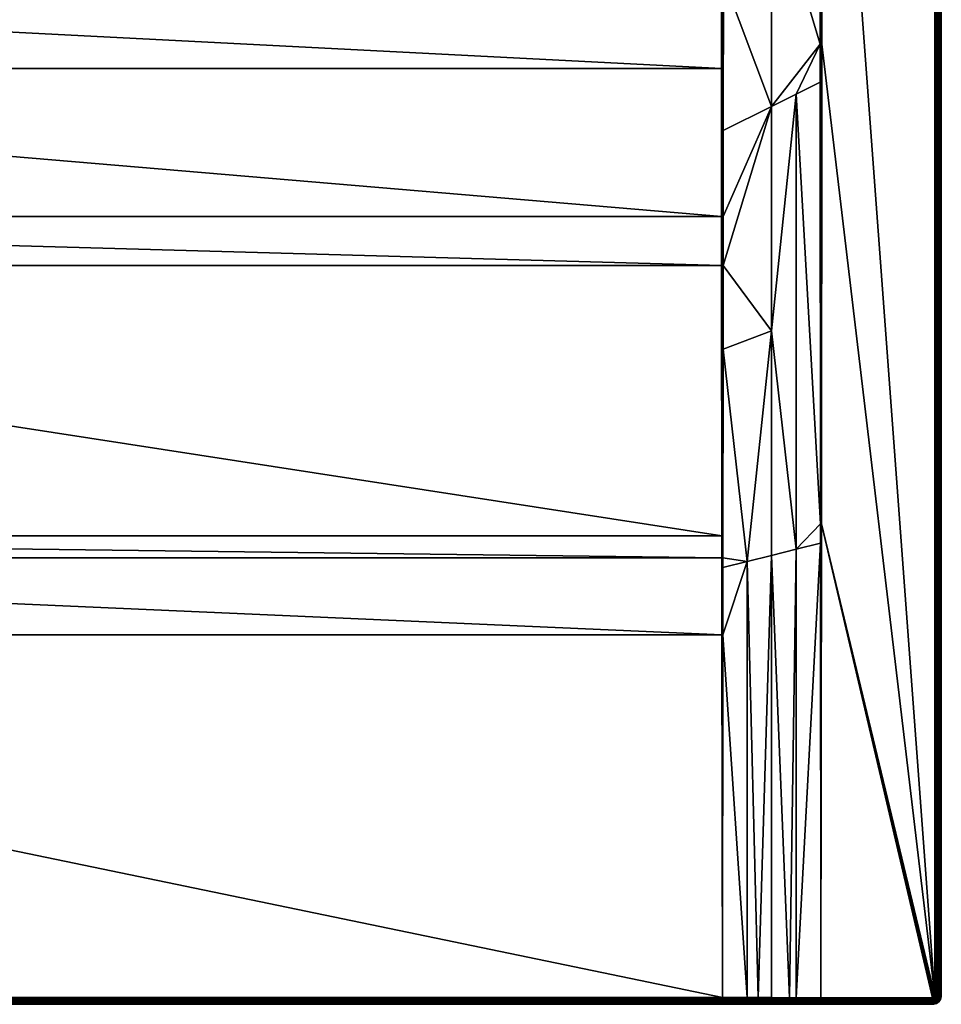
# Model space of a CAD drawing. Header units: millimetres. Extents: x 0 to 1000, y -900 to 0.
# Tile 16 of 17: x 579 to 1000, y -900 to -450. Entities that reach past the tile are written whole.
import ezdxf

# ---------------------------------------------------------------- set-up
doc = ezdxf.new("R2010")
doc.units = ezdxf.units.MM
doc.layers.get('0').update_dxf_attribs({"color": 54})

msp = doc.modelspace()

# ---------------------------------------------------------------- meshes
at = {"color": 7}
mesh = msp.add_polyface(dxfattribs=at)
corners = [(546.2, -218.58, 2.6), (561.64, -231.09, 14.4), (563.82, -225.66, 14.4), (547.78, -214.65, 2.6), (566.01, -220.23, 14.4), (899.51, -237.01, 15), (570.56, -209.05, 15), (899.51, -300.02, 15), (568.02, -220.85, 15), (563.52, -232.04, 15), (557.19, -242.32, 15), (549.22, -251.37, 15), (571.07, -197, 15), (922.5, -284.4, 22.5), (900.46, -105.88, 15.15), (900.46, -237.01, 15.15), (944.55, -267.87, 29.86), (944.54, -198.92, 29.85), (1000, -4.01, 27), (1000, -896.01, 0), (1000, -4.01, 0), (567.24, -214.51, 14.4), (566.48, -220.37, 14.66), (562.08, -231.31, 14.66), (558.57, -236.08, 14.4), (555.5, -241.06, 14.4), (555.9, -241.36, 14.66), (551.63, -245.46, 14.4), (556.31, -241.67, 14.85), (548.47, -250.58, 14.85), (562.54, -231.55, 14.85), (556.75, -241.99, 14.96), (548.84, -250.97, 14.96), (566.97, -220.53, 14.85), (563.03, -231.79, 14.96), (569.48, -208.91, 14.85), (567.49, -220.68, 14.96), (570.01, -208.98, 14.96), (899.99, -237.01, 15.04), (945.01, -198.92, 29.96), (997, -4.01, 30), (997.47, -896.01, 29.96), (997.47, -4.01, 29.96), (997.93, -896.01, 29.85), (997.93, -4.01, 29.85), (998.36, -896.01, 29.67), (998.36, -4.01, 29.67), (998.76, -896.01, 29.43), (998.76, -4.01, 29.43), (999.12, -896.01, 29.12), (999.12, -4.01, 29.12), (999.43, -896.01, 28.76), (999.43, -4.01, 28.76), (999.67, -896.01, 28.36), (999.67, -4.01, 28.36), (999.85, -896.01, 27.93), (999.85, -4.01, 27.93), (999.96, -896.01, 27.47), (999.96, -4.01, 27.47), (1000, -896.01, 27)]
mesh.append_faces([[corners[k] for k in face] for face in [(0, 1, 2, 0), (3, 2, 4, 3), (5, 6, 7, 5), (7, 6, 8, 7), (7, 8, 9, 7), (10, 11, 7, 10), (5, 12, 6, 5), (13, 14, 15, 13), (13, 16, 17, 13), (18, 19, 20, 18), (21, 4, 22, 21), (2, 1, 23, 2), (24, 25, 26, 24), (25, 27, 26, 25), (1, 24, 23, 1), (23, 24, 26, 23), (23, 26, 28, 23), (28, 26, 29, 28), (4, 2, 22, 4), (22, 2, 23, 22), (22, 23, 30, 22), (30, 23, 28, 30), (30, 28, 31, 30), (31, 28, 32, 31), (33, 22, 30, 33), (33, 30, 34, 33), (34, 30, 31, 34), (34, 31, 10, 34), (10, 31, 11, 10), (35, 33, 36, 35), (36, 33, 34, 36), (36, 34, 9, 36), (9, 34, 10, 9), (37, 36, 8, 37), (8, 36, 9, 8), (38, 5, 7, 38), (39, 17, 16, 39), (40, 41, 42, 40), (42, 43, 44, 42), (44, 45, 46, 44), (46, 47, 48, 46), (48, 49, 50, 48), (50, 51, 52, 50), (52, 53, 54, 52), (54, 55, 56, 54), (56, 57, 58, 56), (58, 59, 18, 58)]], dxfattribs={"vtx3": -1, "color": 7})
mesh = msp.add_polyface(dxfattribs=at)
corners = [(922.5, -284.4, 22.5), (900.46, -237.01, 15.15), (900.46, -300.02, 15.15), (933.75, -484, 26.81), (944.6, -478.56, 29.89), (944.59, -461.17, 29.88), (944.76, -680.48, 29.96), (900.37, -562.32, 18.77), (922.5, -592.24, 24.85), (922.5, -489.63, 23.62), (900.39, -539.93, 18.22), (922.5, -387.02, 22.8), (900.45, -431.18, 16.14), (900.41, -500.7, 17.47), (900.46, -300.92, 15.16), (900.46, -395.09, 15.68), (900.45, -400.81, 15.76), (944.55, -267.87, 29.86), (997, -4.01, 30), (945.49, -198.92, 30), (997, -896.01, 30), (945.43, -461.18, 30), (900, -562.32, 18.7), (900, -539.93, 18.14), (899.99, -431.19, 16.03), (899.99, -395.09, 15.57), (899.99, -300.02, 15.04), (899.99, -237.01, 15.04), (945, -461.18, 29.97), (945, -680.48, 29.99), (945.01, -198.92, 29.96), (997.47, -896.01, 29.96), (997.47, -4.01, 29.96), (997.93, -896.01, 29.85), (997.93, -4.01, 29.85), (998.36, -896.01, 29.67), (998.36, -4.01, 29.67), (998.76, -896.01, 29.43), (998.76, -4.01, 29.43), (999.12, -896.01, 29.12), (999.12, -4.01, 29.12), (999.43, -896.01, 28.76), (999.43, -4.01, 28.76), (999.67, -896.01, 28.36), (999.67, -4.01, 28.36), (999.85, -896.01, 27.93), (999.85, -4.01, 27.93), (999.96, -896.01, 27.47), (999.96, -4.01, 27.47), (1000, -896.01, 27)]
mesh.append_faces([[corners[k] for k in face] for face in [(0, 1, 2, 0), (3, 4, 5, 3), (4, 3, 6, 4), (7, 8, 9, 7), (7, 9, 10, 7), (11, 12, 9, 11), (9, 12, 13, 9), (9, 13, 10, 9), (2, 14, 0, 2), (0, 14, 15, 0), (0, 15, 11, 0), (11, 15, 16, 11), (11, 16, 12, 11), (8, 3, 9, 8), (9, 3, 5, 9), (9, 5, 11, 9), (11, 5, 17, 11), (11, 17, 0, 11), (18, 19, 20, 18), (19, 21, 20, 19), (22, 7, 10, 22), (23, 10, 13, 23), (13, 12, 24, 13), (24, 12, 16, 24), (24, 16, 25, 24), (2, 26, 14, 2), (14, 26, 25, 14), (14, 25, 15, 14), (15, 25, 16, 15), (26, 2, 1, 26), (26, 1, 27, 26), (28, 4, 29, 28), (30, 17, 28, 30), (28, 17, 5, 28), (28, 5, 4, 28), (28, 21, 19, 28), (28, 19, 30, 28), (18, 20, 31, 18), (32, 31, 33, 32), (34, 33, 35, 34), (36, 35, 37, 36), (38, 37, 39, 38), (40, 39, 41, 40), (42, 41, 43, 42), (44, 43, 45, 44), (46, 45, 47, 46), (48, 47, 49, 48)]], dxfattribs={"vtx3": -1, "color": 7})
mesh = msp.add_polyface(dxfattribs=at)
corners = [(1000, -896.01, 27), (1000, -896.01, 0), (1000, -4.01, 27), (996.95, -896.32, 30), (996.99, -896.17, 30), (997, -896.01, 30), (945, -897.01, 30), (996, -897.01, 30), (945.25, -680.48, 30), (996.16, -897, 30), (996.31, -896.97, 30), (996.59, -896.82, 30), (996.71, -896.72, 30), (996.81, -896.6, 30), (945.43, -461.18, 30), (996.89, -896.47, 30), (999.95, -896.64, 27), (999.95, -896.64, 0), (945, -897.01, 30), (945, -897.01, 30), (944.77, -689.25, 29.96), (945, -680.48, 29.99), (945, -461.18, 29.97), (997.31, -896.68, 29.96), (997.4, -896.47, 29.96), (997.45, -896.24, 29.96), (997.47, -896.01, 29.96), (997.83, -896.61, 29.85), (997.9, -896.32, 29.85), (997.93, -896.01, 29.85), (998.25, -896.74, 29.67), (998.33, -896.38, 29.67), (998.36, -896.01, 29.67), (998.73, -896.45, 29.43), (998.76, -896.01, 29.43), (999.08, -896.5, 29.12), (999.12, -896.01, 29.12), (999.38, -896.55, 28.76), (999.43, -896.01, 28.76), (999.63, -896.59, 28.36), (999.67, -896.01, 28.36), (999.81, -896.62, 27.93), (999.85, -896.01, 27.93), (999.91, -896.63, 27.47), (999.96, -896.01, 27.47)]
mesh.append_faces([[corners[k] for k in face] for face in [(0, 1, 2, 0), (3, 4, 5, 3), (6, 7, 8, 6), (8, 7, 9, 8), (8, 9, 10, 8), (10, 11, 8, 10), (8, 11, 12, 8), (8, 12, 13, 8), (5, 14, 8, 5), (5, 8, 3, 5), (3, 8, 13, 3), (3, 13, 15, 3), (16, 17, 1, 16), (16, 1, 0, 16), (18, 6, 8, 18), (19, 18, 20, 19), (18, 8, 21, 18), (21, 8, 14, 21), (21, 14, 22, 21), (15, 23, 3, 15), (3, 23, 24, 3), (3, 24, 4, 3), (4, 24, 25, 4), (4, 25, 5, 4), (5, 25, 26, 5), (24, 27, 25, 24), (25, 27, 28, 25), (25, 28, 26, 25), (26, 28, 29, 26), (28, 30, 31, 28), (28, 31, 29, 28), (29, 31, 32, 29), (31, 33, 32, 31), (32, 33, 34, 32), (33, 35, 34, 33), (34, 35, 36, 34), (35, 37, 36, 35), (36, 37, 38, 36), (37, 39, 38, 37), (38, 39, 40, 38), (39, 41, 40, 39), (40, 41, 42, 40), (41, 43, 42, 41), (42, 43, 44, 42), (43, 16, 44, 43), (44, 16, 0, 44)]], dxfattribs={"vtx3": -1, "color": 7})
mesh = msp.add_polyface(dxfattribs=at)
corners = [(899.51, -300.02, 15), (563.52, -232.04, 15), (557.19, -242.32, 15), (549.22, -251.37, 15), (539.84, -258.95, 15), (529.3, -264.84, 15), (517.93, -268.86, 15), (506.03, -270.9, 15), (100.49, -300.02, 15), (899.52, -395.1, 15.53), (100.48, -395.1, 15.53), (899.53, -431.19, 16), (100.47, -431.19, 16), (899.56, -472.39, 16.8), (100.44, -472.39, 16.8), (899.6, -539.94, 18.12), (100.4, -539.94, 18.12), (899.61, -562.32, 18.67), (100.39, -562.32, 18.67), (522.91, -264.87, 14.4), (517.39, -266.82, 14.4), (517.52, -267.29, 14.66), (511.62, -267.81, 14.4), (505.85, -268.8, 14.4), (505.9, -269.29, 14.66), (500, -268.8, 14.4), (494.1, -269.29, 14.66), (505.94, -269.81, 14.85), (494.06, -269.81, 14.85), (517.65, -267.8, 14.85), (505.99, -270.35, 14.96), (494.01, -270.35, 14.96), (528.85, -263.84, 14.85), (517.79, -268.32, 14.96), (493.97, -270.9, 15), (529.07, -264.33, 14.96), (900, -562.32, 18.7), (900, -539.93, 18.14), (900.39, -539.93, 18.22), (900.41, -500.7, 17.47), (899.99, -431.19, 16.03), (899.99, -395.09, 15.57), (899.99, -300.02, 15.04), (899.99, -237.01, 15.04)]
mesh.append_faces([[corners[k] for k in face] for face in [(0, 1, 2, 0), (0, 3, 4, 0), (0, 4, 5, 0), (5, 6, 0, 5), (0, 6, 7, 0), (0, 7, 8, 0), (0, 8, 9, 0), (9, 8, 10, 9), (9, 10, 11, 9), (11, 10, 12, 11), (11, 12, 13, 11), (13, 12, 14, 13), (13, 14, 15, 13), (15, 14, 16, 15), (15, 16, 17, 15), (17, 16, 18, 17), (19, 20, 21, 19), (22, 23, 24, 22), (23, 25, 24, 23), (24, 25, 26, 24), (20, 22, 21, 20), (21, 22, 24, 21), (21, 24, 27, 21), (27, 24, 28, 27), (29, 21, 27, 29), (29, 27, 30, 29), (30, 27, 31, 30), (32, 29, 33, 32), (33, 29, 30, 33), (33, 30, 7, 33), (7, 30, 34, 7), (35, 33, 6, 35), (6, 33, 7, 6), (5, 35, 6, 5), (17, 36, 37, 17), (17, 37, 15, 17), (36, 38, 37, 36), (37, 39, 40, 37), (15, 37, 13, 15), (13, 37, 40, 13), (13, 40, 11, 13), (11, 40, 41, 11), (11, 41, 9, 11), (9, 41, 42, 9), (9, 42, 0, 9), (43, 0, 42, 43)]], dxfattribs={"vtx3": -1, "color": 7})
mesh = msp.add_polyface(dxfattribs=at)
corners = [(899.61, -562.32, 18.67), (100.39, -562.32, 18.67), (899.73, -685.89, 22.34), (100.27, -685.89, 22.34), (899.74, -695.97, 22.64), (100.26, -695.97, 22.64), (899.78, -731.08, 23.83), (100.22, -731.08, 23.83), (900, -896.9, 29.88), (100, -896.9, 29.88), (916.4, -896.94, 29.93), (922.5, -896.96, 29.94), (922.5, -694.84, 26.4), (930.7, -896.98, 29.97), (933.75, -896.99, 29.97), (933.75, -692.01, 28.2), (944.76, -680.48, 29.96), (933.75, -484, 26.81), (944.77, -689.25, 29.96), (945, -897.01, 30), (911.25, -896.93, 29.91), (911.25, -697.66, 24.59), (922.5, -592.24, 24.85), (900, -896.9, 29.88), (900.21, -731.08, 23.86), (900.25, -700.42, 22.84), (900.25, -695.97, 22.69), (900.34, -600.57, 19.89), (900.37, -562.32, 18.77), (900, -731.08, 23.84), (900, -896.9, 29.88), (900, -695.97, 22.65), (900, -562.32, 18.7), (945, -897.01, 30), (945, -680.48, 29.99), (944.6, -478.56, 29.89)]
mesh.append_faces([[corners[k] for k in face] for face in [(0, 1, 2, 0), (2, 1, 3, 2), (2, 3, 4, 2), (4, 3, 5, 4), (4, 5, 6, 4), (6, 5, 7, 6), (6, 7, 8, 6), (8, 7, 9, 8), (10, 11, 12, 10), (13, 14, 15, 13), (16, 17, 15, 16), (16, 15, 18, 16), (18, 15, 14, 18), (18, 14, 19, 18), (20, 10, 21, 20), (21, 10, 12, 21), (21, 12, 22, 21), (23, 20, 24, 23), (24, 20, 21, 24), (24, 21, 25, 24), (25, 21, 26, 25), (26, 21, 27, 26), (27, 21, 22, 27), (27, 22, 28, 27), (11, 13, 12, 11), (12, 13, 15, 12), (12, 15, 22, 12), (22, 15, 17, 22), (23, 24, 29, 23), (23, 29, 30, 23), (30, 29, 6, 30), (30, 6, 8, 30), (4, 6, 31, 4), (31, 6, 29, 31), (31, 29, 25, 31), (25, 29, 24, 25), (25, 26, 31, 25), (31, 26, 27, 31), (31, 27, 32, 31), (4, 31, 2, 4), (2, 31, 32, 2), (2, 32, 0, 2), (27, 28, 32, 27), (18, 33, 34, 18), (34, 35, 16, 34), (34, 16, 18, 34)]], dxfattribs={"vtx3": -1, "color": 7})
mesh = msp.add_polyface(dxfattribs=at)
corners = [(4, -900.01, 0), (900, -900.01, 26.89), (100, -900.01, 26.89), (900, -896.9, 29.88), (100, -896.9, 29.88), (100, -897.38, 29.86), (900, -897.38, 29.86), (100, -897.86, 29.77), (900, -897.86, 29.77), (100, -898.31, 29.59), (900, -898.31, 29.59), (100, -898.72, 29.35), (900, -898.72, 29.35), (100, -899.1, 29.05), (900, -899.1, 29.05), (100, -899.42, 28.68), (900, -899.42, 28.68), (100, -899.67, 28.28), (100, -896.9, 29.88), (100, -896.9, 29.88), (100, -897.38, 29.86), (99.99, -900.01, 26.89), (99.99, -899.98, 27.37), (100, -899.98, 27.37), (99.99, -899.86, 27.83), (100, -899.86, 27.83), (99.99, -899.67, 28.28), (99.99, -899.42, 28.68), (99.99, -899.1, 29.05), (99.99, -898.72, 29.35), (100, -898.31, 29.59), (100, -897.86, 29.77), (88.75, -896.93, 29.91), (85.7, -897.42, 29.9), (85.7, -897.88, 29.79), (85.69, -898.33, 29.62), (85.69, -898.74, 29.38), (85.69, -899.11, 29.07), (85.69, -899.42, 28.71), (85.69, -899.68, 28.31), (85.69, -899.86, 27.87), (85.69, -899.98, 27.4)]
mesh.append_faces([[corners[k] for k in face] for face in [(0, 1, 2, 0), (3, 4, 5, 3), (6, 5, 7, 6), (8, 7, 9, 8), (10, 9, 11, 10), (12, 11, 13, 12), (14, 13, 15, 14), (16, 15, 17, 16), (18, 19, 20, 18), (21, 2, 22, 21), (22, 2, 23, 22), (22, 23, 24, 22), (24, 23, 25, 24), (24, 25, 26, 24), (26, 25, 17, 26), (26, 17, 27, 26), (27, 17, 15, 27), (27, 15, 28, 27), (28, 15, 13, 28), (28, 13, 29, 28), (29, 13, 11, 29), (29, 11, 30, 29), (30, 11, 9, 30), (30, 9, 31, 30), (31, 9, 7, 31), (31, 7, 20, 31), (20, 7, 5, 20), (20, 5, 18, 20), (18, 5, 4, 18), (19, 32, 20, 19), (20, 32, 33, 20), (30, 31, 34, 30), (33, 34, 31, 33), (33, 31, 20, 33), (34, 35, 30, 34), (30, 35, 29, 30), (35, 36, 29, 35), (29, 36, 28, 29), (36, 37, 28, 36), (28, 37, 27, 28), (37, 38, 27, 37), (27, 38, 26, 27), (38, 39, 26, 38), (26, 39, 24, 26), (39, 40, 24, 39), (24, 40, 22, 24), (22, 41, 21, 22)]], dxfattribs={"vtx3": -1, "color": 7})
mesh = msp.add_polyface(dxfattribs=at)
corners = [(996, -900.01, 0), (900, -900.01, 26.89), (4, -900.01, 0), (900, -896.9, 29.88), (900, -896.9, 29.88), (900, -897.38, 29.86), (900.01, -900.01, 26.89), (900, -899.98, 27.37), (900.01, -899.98, 27.37), (900, -899.86, 27.83), (900.01, -899.86, 27.83), (900, -899.67, 28.28), (900.01, -899.67, 28.28), (900, -899.42, 28.68), (900.01, -899.42, 28.68), (900, -899.1, 29.05), (900.01, -899.1, 29.05), (900, -898.72, 29.35), (900.01, -898.72, 29.35), (900, -898.31, 29.59), (900, -898.31, 29.59), (900, -897.86, 29.77), (900, -897.86, 29.77), (900, -897.38, 29.86), (900, -896.9, 29.88), (911.25, -896.93, 29.91), (916.4, -900.01, 26.93), (916.4, -899.98, 27.41), (916.4, -899.86, 27.87), (916.4, -899.68, 28.31), (916.4, -899.43, 28.72), (916.4, -899.11, 29.08), (916.4, -898.74, 29.38), (916.4, -898.33, 29.62), (916.4, -897.89, 29.8), (916.4, -897.42, 29.9), (100, -897.38, 29.86), (100, -897.86, 29.77), (100, -898.31, 29.59), (100, -898.72, 29.35), (100, -899.1, 29.05), (100, -899.42, 28.68), (100, -899.67, 28.28), (100, -899.86, 27.83), (100, -899.98, 27.37), (100, -900.01, 26.89)]
mesh.append_faces([[corners[k] for k in face] for face in [(0, 1, 2, 0), (3, 4, 5, 3), (1, 6, 7, 1), (7, 6, 8, 7), (7, 8, 9, 7), (9, 8, 10, 9), (9, 10, 11, 9), (11, 10, 12, 11), (11, 12, 13, 11), (13, 12, 14, 13), (13, 14, 15, 13), (15, 14, 16, 15), (15, 16, 17, 15), (17, 16, 18, 17), (17, 18, 19, 17), (19, 18, 20, 19), (19, 20, 21, 19), (21, 20, 22, 21), (21, 22, 5, 21), (5, 22, 23, 5), (5, 23, 3, 5), (3, 23, 24, 3), (25, 24, 23, 25), (6, 26, 8, 6), (8, 27, 10, 8), (10, 28, 12, 10), (12, 29, 14, 12), (14, 30, 16, 14), (16, 31, 18, 16), (18, 32, 20, 18), (20, 33, 22, 20), (22, 34, 23, 22), (23, 35, 25, 23), (4, 36, 5, 4), (5, 37, 21, 5), (21, 38, 19, 21), (19, 39, 17, 19), (17, 40, 15, 17), (15, 41, 13, 15), (13, 42, 11, 13), (11, 42, 43, 11), (11, 43, 9, 11), (9, 43, 44, 9), (9, 44, 7, 9), (7, 44, 45, 7), (7, 45, 1, 7)]], dxfattribs={"vtx3": -1, "color": 7})
mesh = msp.add_polyface(dxfattribs=at)
corners = [(930.7, -900.01, 26.97), (916.4, -900.01, 26.93), (900.01, -900.01, 26.89), (922.5, -896.96, 29.94), (916.4, -896.94, 29.93), (916.4, -897.42, 29.9), (933.75, -896.99, 29.97), (930.7, -896.98, 29.97), (930.7, -897.45, 29.93), (930.7, -897.92, 29.83), (945, -897.94, 29.85), (945, -897.92, 29.86), (945, -897.48, 29.96), (930.7, -898.36, 29.65), (930.7, -898.76, 29.4), (945, -898.78, 29.43), (945, -898.38, 29.67), (945, -898.36, 29.68), (930.7, -899.12, 29.1), (930.7, -899.43, 28.74), (945, -899.44, 28.76), (945, -899.14, 29.12), (930.7, -899.68, 28.34), (930.7, -899.87, 27.9), (945, -899.87, 27.93), (945, -899.69, 28.36), (945, -900.01, 27), (930.7, -899.98, 27.44), (945, -899.98, 27.47), (916.4, -899.98, 27.41), (916.4, -899.86, 27.87), (916.4, -899.68, 28.31), (916.4, -899.43, 28.72), (916.4, -899.11, 29.08), (916.4, -898.74, 29.38), (916.4, -898.33, 29.62), (916.4, -897.89, 29.8), (900.01, -899.98, 27.37), (900.01, -899.86, 27.83), (900.01, -899.67, 28.28), (900.01, -899.42, 28.68), (900.01, -899.1, 29.05), (900.01, -898.72, 29.35), (900, -898.31, 29.59), (900, -897.86, 29.77), (900, -897.38, 29.86), (911.25, -896.93, 29.91)]
mesh.append_faces([[corners[k] for k in face] for face in [(0, 1, 2, 0), (3, 4, 5, 3), (6, 7, 8, 6), (8, 9, 10, 8), (8, 11, 12, 8), (8, 12, 6, 8), (13, 14, 15, 13), (13, 16, 9, 13), (9, 16, 17, 9), (9, 17, 10, 9), (18, 19, 20, 18), (18, 21, 14, 18), (22, 23, 24, 22), (22, 25, 19, 22), (0, 26, 27, 0), (27, 28, 23, 27), (1, 0, 29, 1), (29, 0, 27, 29), (29, 27, 30, 29), (30, 27, 23, 30), (30, 23, 31, 30), (31, 23, 22, 31), (31, 22, 32, 31), (32, 22, 19, 32), (32, 19, 33, 32), (33, 19, 18, 33), (33, 18, 34, 33), (34, 18, 14, 34), (34, 14, 35, 34), (35, 14, 13, 35), (35, 13, 36, 35), (36, 13, 9, 36), (36, 9, 5, 36), (5, 9, 8, 5), (5, 8, 3, 5), (3, 8, 7, 3), (37, 1, 29, 37), (38, 29, 30, 38), (39, 30, 31, 39), (40, 31, 32, 40), (41, 32, 33, 41), (42, 33, 34, 42), (43, 34, 35, 43), (44, 35, 36, 44), (45, 36, 5, 45), (46, 5, 4, 46)]], dxfattribs={"vtx3": -1, "color": 7})
mesh = msp.add_polyface(dxfattribs=at)
corners = [(996, -900.01, 27), (945, -900.01, 27), (996, -900.01, 0), (930.7, -900.01, 26.97), (900.01, -900.01, 26.89), (900, -900.01, 26.89), (945, -899.98, 27.47), (945, -899.98, 27.47), (945, -899.98, 27.47), (945, -899.98, 27.47), (945, -899.87, 27.93), (945, -899.87, 27.93), (945, -899.87, 27.93), (945, -899.69, 28.36), (945, -899.68, 28.37), (945, -899.68, 28.37), (945, -899.44, 28.76), (945, -899.44, 28.77), (945, -899.43, 28.77), (945, -897.01, 30), (945, -897.01, 30), (945, -897.46, 29.97), (996, -899.98, 27.47), (996, -897.01, 30), (996, -897.48, 29.96), (945, -897.48, 29.96), (945, -897.92, 29.86), (996, -897.94, 29.85), (945, -897.94, 29.85), (945, -898.36, 29.68), (996, -898.38, 29.67), (945, -898.38, 29.67), (945, -898.76, 29.44), (996, -898.78, 29.43), (945, -898.78, 29.43), (945, -899.13, 29.13), (996, -899.14, 29.12), (945, -899.14, 29.12), (996, -899.44, 28.76), (996, -899.69, 28.36), (996, -899.87, 27.93), (996.16, -897, 30), (996.23, -897.47, 29.96), (996.3, -897.92, 29.85), (996.37, -898.35, 29.67), (996.43, -898.74, 29.43), (996.49, -899.1, 29.12)]
mesh.append_faces([[corners[k] for k in face] for face in [(0, 1, 2, 0), (2, 1, 3, 2), (2, 4, 5, 2), (6, 1, 7, 6), (6, 7, 8, 6), (7, 9, 8, 7), (8, 9, 10, 8), (10, 11, 12, 10), (12, 11, 13, 12), (13, 14, 15, 13), (16, 17, 18, 16), (19, 20, 21, 19), (1, 0, 22, 1), (19, 21, 23, 19), (23, 21, 24, 23), (21, 25, 24, 21), (24, 25, 26, 24), (24, 26, 27, 24), (26, 28, 27, 26), (27, 28, 29, 27), (27, 29, 30, 27), (29, 31, 30, 29), (30, 31, 32, 30), (30, 32, 33, 30), (32, 34, 33, 32), (33, 34, 35, 33), (33, 35, 36, 33), (35, 37, 36, 35), (36, 37, 17, 36), (36, 17, 38, 36), (17, 16, 38, 17), (38, 16, 14, 38), (38, 14, 39, 38), (14, 13, 39, 14), (39, 13, 11, 39), (39, 11, 40, 39), (11, 10, 40, 11), (40, 10, 9, 40), (40, 9, 22, 40), (22, 9, 7, 22), (22, 7, 1, 22), (23, 24, 41, 23), (24, 27, 42, 24), (27, 30, 43, 27), (30, 33, 44, 30), (33, 36, 45, 33), (36, 38, 46, 36)]], dxfattribs={"vtx3": -1, "color": 7})
mesh = msp.add_polyface(dxfattribs=at)
corners = [(930.7, -900.01, 26.97), (900.01, -900.01, 26.89), (996, -900.01, 0), (945, -897.94, 29.85), (945, -897.92, 29.86), (930.7, -897.45, 29.93), (933.75, -896.99, 29.97), (945, -897.48, 29.96), (945, -897.46, 29.97), (945, -897.01, 30), (945, -898.78, 29.43), (945, -898.76, 29.44), (930.7, -898.36, 29.65), (945, -898.38, 29.67), (945, -899.44, 28.76), (945, -899.43, 28.77), (930.7, -899.12, 29.1), (945, -899.14, 29.12), (930.7, -898.76, 29.4), (945, -899.13, 29.13), (945, -899.87, 27.93), (945, -899.87, 27.93), (930.7, -899.68, 28.34), (945, -899.69, 28.36), (930.7, -899.43, 28.74), (945, -899.68, 28.37), (930.7, -899.98, 27.44), (945, -900.01, 27), (945, -899.98, 27.47), (930.7, -899.87, 27.9), (945, -899.98, 27.47), (945, -897.01, 30), (945, -899.87, 27.93), (945, -899.69, 28.36), (945, -899.68, 28.37), (945, -899.44, 28.76), (945, -899.44, 28.77), (945, -899.14, 29.12), (945, -899.13, 29.13), (945, -898.78, 29.43), (945, -898.76, 29.44), (945, -898.38, 29.67), (945, -898.36, 29.68), (945, -898.36, 29.68), (945, -897.94, 29.85), (945, -897.92, 29.86), (945, -897.48, 29.96), (945, -897.46, 29.97)]
mesh.append_faces([[corners[k] for k in face] for face in [(0, 1, 2, 0), (3, 4, 5, 3), (6, 7, 8, 6), (6, 8, 9, 6), (10, 11, 12, 10), (12, 11, 13, 12), (14, 15, 16, 14), (16, 15, 17, 16), (18, 17, 19, 18), (18, 19, 10, 18), (20, 21, 22, 20), (22, 21, 23, 22), (24, 23, 25, 24), (24, 25, 14, 24), (26, 27, 28, 26), (29, 28, 30, 29), (29, 30, 20, 29), (31, 9, 8, 31), (30, 32, 20, 30), (20, 32, 21, 20), (21, 33, 23, 21), (23, 33, 25, 23), (25, 34, 35, 25), (25, 35, 14, 25), (14, 35, 15, 14), (15, 36, 37, 15), (15, 37, 17, 15), (17, 37, 19, 17), (37, 38, 19, 37), (19, 38, 39, 19), (19, 39, 10, 19), (10, 39, 11, 10), (39, 40, 11, 39), (11, 40, 41, 11), (11, 41, 13, 11), (13, 41, 42, 13), (41, 43, 42, 41), (42, 43, 44, 42), (42, 44, 3, 42), (3, 44, 4, 3), (4, 44, 45, 4), (4, 45, 46, 4), (47, 31, 8, 47), (47, 8, 46, 47), (46, 8, 7, 46), (46, 7, 4, 46)]], dxfattribs={"vtx3": -1, "color": 7})
mesh = msp.add_polyface(dxfattribs=at)
corners = [(996.31, -896.97, 30), (996.45, -896.91, 30), (996.59, -896.82, 30), (996.16, -897, 30), (996, -897.48, 29.96), (996.23, -897.47, 29.96), (996.45, -897.41, 29.96), (996.67, -897.32, 29.96), (996.86, -897.2, 29.96), (996.71, -896.72, 30), (997.04, -897.05, 29.96), (996.81, -896.6, 30), (997.19, -896.88, 29.96), (996.89, -896.47, 30), (997.31, -896.68, 29.96), (996, -897.94, 29.85), (996.3, -897.92, 29.85), (996.6, -897.85, 29.85), (996.87, -897.73, 29.85), (997.13, -897.57, 29.85), (997.36, -897.38, 29.85), (997.56, -897.15, 29.85), (997.72, -896.89, 29.85), (997.4, -896.47, 29.96), (997.83, -896.61, 29.85), (996, -898.38, 29.67), (996.37, -898.35, 29.67), (996.73, -898.26, 29.67), (997.07, -898.12, 29.67), (997.39, -897.93, 29.67), (997.67, -897.69, 29.67), (997.91, -897.4, 29.67), (996.43, -898.74, 29.43), (996.85, -898.64, 29.43), (997.25, -898.48, 29.43), (997.62, -898.25, 29.43)]
mesh.append_faces([[corners[k] for k in face] for face in [(0, 1, 2, 0), (3, 4, 5, 3), (3, 5, 0, 3), (0, 5, 6, 0), (0, 6, 1, 0), (1, 6, 7, 1), (1, 7, 2, 1), (2, 7, 8, 2), (2, 8, 9, 2), (9, 8, 10, 9), (9, 10, 11, 9), (11, 10, 12, 11), (11, 12, 13, 11), (13, 12, 14, 13), (5, 15, 16, 5), (5, 16, 6, 5), (6, 16, 17, 6), (6, 17, 7, 6), (7, 17, 18, 7), (7, 18, 8, 7), (8, 18, 19, 8), (8, 19, 10, 8), (10, 19, 20, 10), (10, 20, 12, 10), (12, 20, 21, 12), (12, 21, 14, 12), (14, 21, 22, 14), (14, 22, 23, 14), (23, 22, 24, 23), (16, 25, 26, 16), (16, 26, 17, 16), (17, 26, 27, 17), (17, 27, 18, 17), (18, 27, 28, 18), (18, 28, 19, 18), (19, 28, 29, 19), (19, 29, 20, 19), (20, 29, 30, 20), (20, 30, 21, 20), (21, 30, 31, 21), (21, 31, 22, 21), (26, 32, 27, 26), (27, 33, 28, 27), (28, 33, 34, 28), (28, 34, 29, 28), (29, 34, 35, 29), (29, 35, 30, 29)]], dxfattribs={"vtx3": -1, "color": 7})
mesh = msp.add_polyface(dxfattribs=at)
corners = [(996, -900.01, 27), (996, -900.01, 0), (996.63, -899.97, 0), (996.63, -899.97, 27), (997.24, -899.82, 0), (997.24, -899.82, 27), (997.82, -899.58, 0), (997.82, -899.58, 27), (996.37, -898.35, 29.67), (996, -898.78, 29.43), (996.43, -898.74, 29.43), (996.73, -898.26, 29.67), (996.85, -898.64, 29.43), (996, -899.14, 29.12), (996.49, -899.1, 29.12), (996.96, -898.98, 29.12), (997.25, -898.48, 29.43), (997.42, -898.8, 29.12), (997.62, -898.25, 29.43), (997.83, -898.54, 29.12), (996, -899.44, 28.76), (996.54, -899.4, 28.76), (997.06, -899.27, 28.76), (997.56, -899.07, 28.76), (996, -899.69, 28.36), (996.57, -899.64, 28.36), (997.14, -899.51, 28.36), (997.67, -899.29, 28.36), (998.01, -898.79, 28.76), (996, -899.87, 27.93), (996.6, -899.82, 27.93), (997.19, -899.68, 27.93), (997.75, -899.45, 27.93), (996, -899.98, 27.47), (996.62, -899.93, 27.47), (997.22, -899.78, 27.47), (997.8, -899.55, 27.47)]
mesh.append_faces([[corners[k] for k in face] for face in [(0, 1, 2, 0), (0, 2, 3, 0), (3, 2, 4, 3), (3, 4, 5, 3), (5, 4, 6, 5), (5, 6, 7, 5), (8, 9, 10, 8), (11, 10, 12, 11), (10, 13, 14, 10), (10, 14, 12, 10), (12, 14, 15, 12), (12, 15, 16, 12), (16, 15, 17, 16), (16, 17, 18, 16), (18, 17, 19, 18), (14, 20, 21, 14), (14, 21, 15, 14), (15, 21, 22, 15), (15, 22, 17, 15), (17, 22, 23, 17), (17, 23, 19, 17), (20, 24, 21, 20), (21, 24, 25, 21), (21, 25, 22, 21), (22, 25, 26, 22), (22, 26, 23, 22), (23, 26, 27, 23), (23, 27, 28, 23), (24, 29, 25, 24), (25, 29, 30, 25), (25, 30, 26, 25), (26, 30, 31, 26), (26, 31, 27, 26), (27, 31, 32, 27), (29, 33, 30, 29), (30, 33, 34, 30), (30, 34, 31, 30), (31, 34, 35, 31), (31, 35, 32, 31), (32, 35, 36, 32), (33, 0, 34, 33), (34, 0, 3, 34), (34, 3, 35, 34), (35, 3, 5, 35), (35, 5, 36, 35), (36, 5, 7, 36)]], dxfattribs={"vtx3": -1, "color": 7})
mesh = msp.add_polyface(dxfattribs=at)
corners = [(997.82, -899.58, 27), (997.82, -899.58, 0), (998.35, -899.25, 0), (998.35, -899.25, 27), (998.83, -898.84, 0), (998.83, -898.84, 27), (999.24, -898.37, 0), (999.24, -898.37, 27), (999.56, -897.83, 0), (999.56, -897.83, 27), (997.67, -897.69, 29.67), (997.62, -898.25, 29.43), (997.95, -897.97, 29.43), (997.83, -898.54, 29.12), (998.21, -898.22, 29.12), (998.24, -897.64, 29.43), (997.56, -899.07, 28.76), (998.01, -898.79, 28.76), (998.42, -898.44, 28.76), (998.53, -897.85, 29.12), (998.77, -898.03, 28.76), (997.67, -899.29, 28.36), (998.16, -898.99, 28.36), (998.6, -898.61, 28.36), (998.97, -898.17, 28.36), (999.05, -897.57, 28.76), (997.75, -899.45, 27.93), (998.26, -899.13, 27.93), (998.72, -898.74, 27.93), (999.12, -898.28, 27.93), (999.27, -897.68, 28.36), (997.8, -899.55, 27.47), (998.33, -899.22, 27.47), (998.8, -898.82, 27.47), (999.21, -898.34, 27.47), (999.43, -897.76, 27.93), (999.53, -897.81, 27.47)]
mesh.append_faces([[corners[k] for k in face] for face in [(0, 1, 2, 0), (0, 2, 3, 0), (3, 2, 4, 3), (3, 4, 5, 3), (5, 4, 6, 5), (5, 6, 7, 5), (7, 6, 8, 7), (7, 8, 9, 7), (10, 11, 12, 10), (11, 13, 12, 11), (12, 13, 14, 12), (12, 14, 15, 12), (13, 16, 17, 13), (13, 17, 14, 13), (14, 17, 18, 14), (14, 18, 19, 14), (19, 18, 20, 19), (17, 21, 22, 17), (17, 22, 18, 17), (18, 22, 23, 18), (18, 23, 20, 18), (20, 23, 24, 20), (20, 24, 25, 20), (21, 26, 22, 21), (22, 26, 27, 22), (22, 27, 23, 22), (23, 27, 28, 23), (23, 28, 24, 23), (24, 28, 29, 24), (24, 29, 30, 24), (26, 31, 27, 26), (27, 31, 32, 27), (27, 32, 28, 27), (28, 32, 33, 28), (28, 33, 29, 28), (29, 33, 34, 29), (29, 34, 35, 29), (35, 34, 36, 35), (31, 0, 32, 31), (32, 0, 3, 32), (32, 3, 33, 32), (33, 3, 5, 33), (33, 5, 34, 33), (34, 5, 7, 34), (34, 7, 36, 34), (36, 7, 9, 36)]], dxfattribs={"vtx3": -1, "color": 7})
mesh = msp.add_polyface(dxfattribs=at)
corners = [(999.56, -897.83, 27), (999.56, -897.83, 0), (999.8, -897.25, 0), (999.8, -897.25, 27), (999.95, -896.64, 0), (999.95, -896.64, 27), (997.72, -896.89, 29.85), (997.91, -897.4, 29.67), (998.1, -897.09, 29.67), (997.83, -896.61, 29.85), (998.25, -896.74, 29.67), (997.9, -896.32, 29.85), (997.67, -897.69, 29.67), (997.95, -897.97, 29.43), (998.24, -897.64, 29.43), (998.46, -897.27, 29.43), (998.63, -896.87, 29.43), (998.33, -896.38, 29.67), (998.73, -896.45, 29.43), (998.21, -898.22, 29.12), (998.53, -897.85, 29.12), (998.78, -897.43, 29.12), (998.97, -896.98, 29.12), (999.08, -896.5, 29.12), (998.77, -898.03, 28.76), (999.05, -897.57, 28.76), (999.26, -897.07, 28.76), (999.38, -896.55, 28.76), (998.97, -898.17, 28.36), (999.27, -897.68, 28.36), (999.49, -897.15, 28.36), (999.63, -896.59, 28.36), (999.12, -898.28, 27.93), (999.43, -897.76, 27.93), (999.66, -897.21, 27.93), (999.81, -896.62, 27.93), (999.53, -897.81, 27.47), (999.77, -897.24, 27.47), (999.91, -896.63, 27.47)]
mesh.append_faces([[corners[k] for k in face] for face in [(0, 1, 2, 0), (0, 2, 3, 0), (3, 2, 4, 3), (3, 4, 5, 3), (6, 7, 8, 6), (6, 8, 9, 6), (9, 8, 10, 9), (9, 10, 11, 9), (12, 13, 7, 12), (7, 13, 14, 7), (7, 14, 8, 7), (8, 14, 15, 8), (8, 15, 10, 8), (10, 15, 16, 10), (10, 16, 17, 10), (17, 16, 18, 17), (14, 19, 20, 14), (14, 20, 15, 14), (15, 20, 21, 15), (15, 21, 16, 15), (16, 21, 22, 16), (16, 22, 18, 16), (18, 22, 23, 18), (20, 24, 21, 20), (21, 24, 25, 21), (21, 25, 22, 21), (22, 25, 26, 22), (22, 26, 23, 22), (23, 26, 27, 23), (25, 28, 29, 25), (25, 29, 26, 25), (26, 29, 30, 26), (26, 30, 27, 26), (27, 30, 31, 27), (29, 32, 33, 29), (29, 33, 30, 29), (30, 33, 34, 30), (30, 34, 31, 30), (31, 34, 35, 31), (33, 36, 34, 33), (34, 36, 37, 34), (34, 37, 35, 34), (35, 37, 38, 35), (36, 0, 37, 36), (37, 0, 3, 37), (37, 3, 38, 37), (38, 3, 5, 38)]], dxfattribs={"vtx3": -1, "color": 7})

doc.saveas('drawing.dxf')
